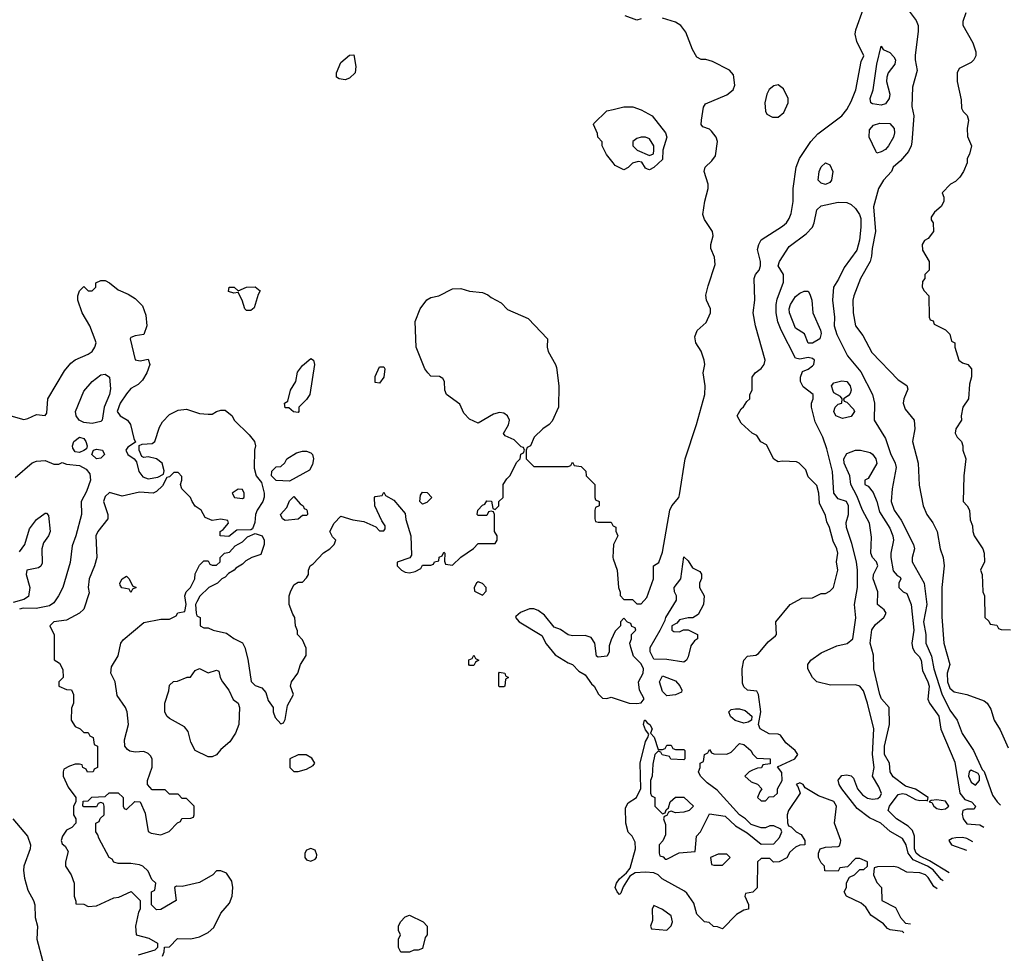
# Model space of a CAD drawing. Header units: inches. Extents: x 1793402 to 1900366, y 320852 to 470679.
# Tile 110 of 256: x 1887231 to 1891825, y 360463 to 364818. Entities that reach past the tile are written whole.
import ezdxf

# ---------------------------------------------------------------- set-up
doc = ezdxf.new("R2010")
doc.units = ezdxf.units.IN
doc.header["$MEASUREMENT"] = 0
doc.layers.add('B8386', color=7, linetype='Continuous')
doc.layers.add('B8396', color=7, linetype='Continuous')

msp = doc.modelspace()

# ---------------------------------------------------------------- linework, layer by layer
at = {"layer": 'B8386', "color": 4}
for points, elevation in [([(1888750, 364537.2), (1888722, 364542), (1888709, 364550), (1888709.3, 364570), (1888730, 364618), (1888770, 364652), (1888790, 364654), (1888798.8, 364598.8), (1888796, 364570), (1888770, 364545.2)], 196), ([(1888290, 363462), (1888282, 363470), (1888269.1, 363509.1), (1888250, 363546), (1888230, 363542), (1888206, 363550), (1888208, 363570), (1888231.1, 363571.1), (1888250, 363554), (1888288.9, 363571.1), (1888330, 363572), (1888352.7, 363552.7), (1888343.6, 363536.4), (1888325.4, 363474.6), (1888310, 363462)], 196), ([(1888530, 362986), (1888508.7, 362988.7), (1888487.3, 363007.3), (1888470, 363008), (1888466, 363030), (1888482, 363038), (1888495.3, 363090), (1888519, 363130), (1888526.8, 363173.2), (1888550, 363204.7), (1888590, 363238), (1888602, 363230), (1888606, 363210), (1888584.7, 363070), (1888570, 363046), (1888534, 363010), (1888534, 362990)], 196), ([(1888910, 363122), (1888890, 363126), (1888890, 363154), (1888910, 363198), (1888930, 363198), (1888934, 363190), (1888930.6, 363150)], 196), ([(1887570, 362935.1), (1887530, 362939.7), (1887509.5, 362950), (1887495.1, 362970), (1887492.3, 362990), (1887530, 363086), (1887570, 363130.8), (1887610, 363161), (1887630, 363164.7), (1887650.6, 363150.6), (1887655.5, 363095.5), (1887650.4, 363070), (1887624.9, 363010), (1887616.3, 362950), (1887610, 362943.7)], 192), ([(1887510, 362799), (1887490, 362802), (1887479, 362819), (1887477.2, 362830), (1887483.7, 362850), (1887510, 362870.3), (1887530, 362864), (1887540.5, 362850), (1887546, 362830), (1887543.6, 362816.4), (1887530, 362808)], 192), ([(1887590, 362769.2), (1887568, 362790), (1887575.3, 362810), (1887590, 362815.5), (1887617.3, 362810), (1887626.8, 362790), (1887610, 362773.2)], 192), ([(1888490, 362666), (1888428.4, 362668.4), (1888406, 362690), (1888407.3, 362712.7), (1888428.4, 362731.6), (1888450, 362734), (1888468.4, 362751.6), (1888478, 362770), (1888522, 362798), (1888550, 362804.7), (1888570, 362804.7), (1888590, 362798), (1888598, 362790), (1888602, 362770), (1888596.9, 362743.1), (1888583.6, 362716.4)], 196), ([(1888250, 362628), (1888222, 362610), (1888234, 362590), (1888270, 362584.7), (1888278, 362590), (1888278, 362610), (1888270, 362626)], 196), ([(1888470, 362482), (1888458, 362490), (1888448.7, 362510), (1888478, 362542), (1888490, 362574), (1888510, 362594), (1888539.6, 362559.6), (1888554, 362550), (1888558, 362538), (1888570, 362534), (1888572.7, 362527.3), (1888574, 362510), (1888570, 362506), (1888550, 362506), (1888530, 362488.7)], 196), ([(1889110, 362558), (1889098, 362570), (1889100.4, 362599.6), (1889110, 362614), (1889132.7, 362612.7), (1889154, 362590), (1889130, 362566)], 196), ([(1887750, 362146), (1887742, 362162), (1887708.4, 362168.4), (1887700.4, 362180.4), (1887698, 362190), (1887708.7, 362210), (1887730, 362222), (1887742, 362210), (1887758, 362178), (1887774, 362170), (1887758, 362162)], 196), ([(1889370, 362195.3), (1889362, 362190), (1889352, 362170), (1889352.7, 362152.7), (1889390, 362134), (1889407.3, 362152.7), (1889408, 362170), (1889390, 362188)], 196), ([(1889330, 361806), (1889326, 361810), (1889327.3, 361832.7), (1889342, 361838), (1889350, 361854), (1889358, 361838), (1889374, 361830), (1889358, 361822), (1889350, 361806)], 192), ([(1888110, 361771.3), (1888150, 361784.7), (1888159.8, 361779.8), (1888166.8, 361750), (1888178, 361730), (1888206.4, 361690), (1888227.7, 361647.7), (1888251, 361630), (1888256, 361610), (1888254, 361530), (1888238.8, 361490), (1888211.3, 361450), (1888170, 361414), (1888150, 361389.2), (1888130, 361379.3), (1888110, 361379.3), (1888050, 361409), (1888030, 361448), (1888017.2, 361497.2), (1888000.4, 361520.4), (1887930, 361558), (1887918, 361570), (1887909, 361589), (1887909, 361630), (1887927.3, 361687.3), (1887930, 361714), (1887948.4, 361731.6), (1887967.3, 361732.7), (1888012, 361752), (1888028, 361752), (1888050, 361782), (1888070, 361792)], 192), ([(1889470, 361706), (1889466, 361710), (1889466, 361770), (1889470, 361774), (1889494, 361770), (1889498, 361758), (1889512, 361750), (1889498, 361742), (1889494, 361710), (1889490, 361706)], 192), ([(1888530, 361388.7), (1888492, 361370), (1888492, 361330), (1888510, 361312), (1888530, 361312), (1888570, 361322), (1888600.4, 361339.6), (1888608, 361350), (1888593.6, 361373.6), (1888568.4, 361388.4)], 196), ([(1888590, 360952), (1888570, 360944), (1888562, 360930), (1888562, 360910), (1888570, 360898.8), (1888590, 360893.4), (1888610, 360902.8), (1888616, 360910), (1888617, 360923), (1888610, 360944)], 196), ([(1889010, 360468), (1888998, 360490), (1888998, 360530), (1889008, 360550), (1888998, 360570), (1888998, 360590), (1889008, 360610), (1889030, 360634), (1889050, 360642), (1889114, 360610), (1889132, 360590), (1889132, 360550), (1889123.6, 360536.4), (1889110, 360486), (1889090, 360478), (1889070, 360478), (1889050, 360468.7)], 192)]:
    msp.add_lwpolyline(points, close=True, dxfattribs=dict(at, elevation=elevation))
for points, elevation in [([(1890000, 364150.5), (1889969.1, 364189.1), (1889948.7, 364230), (1889948, 364248), (1889928, 364270), (1889927.3, 364287.3), (1889908.4, 364328.4), (1889910, 364334), (1889970, 364392), (1890000, 364399.5)], 196), ([(1887190, 362970.3), (1887250, 362953.7), (1887270, 362957.1), (1887310, 362976), (1887350, 362972), (1887358, 362982), (1887362, 363050), (1887440.1, 363179.9), (1887470, 363216), (1887490, 363231), (1887550, 363258), (1887569, 363271), (1887582, 363290), (1887588.7, 363310), (1887584, 363324), (1887559, 363390), (1887522, 363450), (1887502, 363510), (1887502, 363530), (1887510, 363554), (1887530, 363574), (1887550, 363554), (1887570, 363554), (1887586, 363570), (1887586, 363590), (1887610, 363602), (1887630, 363602), (1887650.9, 363590.9), (1887690, 363558), (1887738, 363538), (1887770, 363518), (1887803.5, 363483.5), (1887819.1, 363439.1), (1887824, 363390), (1887810.9, 363349.1), (1887770, 363344), (1887750, 363335.3), (1887747.3, 363330), (1887770, 363232), (1887794, 363226), (1887830, 363234), (1887838, 363210), (1887824.7, 363170), (1887803.5, 363136.5), (1887783.5, 363116.5), (1887750, 363097.2), (1887730, 363073.2), (1887700.4, 363030), (1887686.4, 362990), (1887700.7, 362970), (1887734.8, 362950), (1887748, 362930), (1887764, 362864), (1887772, 362848), (1887735.3, 362824.7), (1887726, 362810), (1887736, 362790), (1887764.7, 362770), (1887776, 362756), (1887786.8, 362710), (1887805.2, 362685.2), (1887830, 362676), (1887876.4, 362683.6), (1887902, 362698), (1887906, 362714), (1887895.3, 362750), (1887870, 362769), (1887830, 362779), (1887810, 362775.3), (1887801.2, 362781.2), (1887788.7, 362810), (1887788, 362832), (1887802, 362838), (1887850, 362841), (1887862, 362850), (1887883.3, 362916.7), (1887897.5, 362942.5), (1887930, 362976), (1887970, 362997.3), (1888010, 363000.7), (1888070, 362981), (1888110, 362978), (1888130, 362978), (1888149.3, 362990.7), (1888170, 362996), (1888190, 362996), (1888222, 362970), (1888232, 362950), (1888302, 362882), (1888326, 362850), (1888331.3, 362830), (1888326.8, 362810), (1888325.4, 362725.4), (1888334, 362690), (1888359.6, 362659.6), (1888371.3, 362610), (1888371.1, 362591.1), (1888366, 362570), (1888338.8, 362530), (1888330.7, 362510), (1888327.7, 362472.3), (1888316.9, 362443.1), (1888310, 362438), (1888243.6, 362436.4), (1888207.3, 362407.3), (1888166, 362410), (1888166, 362430), (1888180.4, 362439.6), (1888206, 362470), (1888202, 362482), (1888170, 362488), (1888130, 362482), (1888096.4, 362496.4), (1888078, 362530), (1888049.2, 362549.2), (1888035.3, 362570), (1888028.7, 362590), (1887988, 362630), (1887982, 362650), (1887988, 362670), (1887987.3, 362687.3), (1887970, 362706), (1887950, 362706), (1887930, 362686), (1887918, 362682), (1887896.9, 362643.1), (1887870, 362618), (1887854, 362610), (1887790, 362614), (1887710, 362596), (1887650, 362612.7), (1887630, 362594), (1887623, 362570), (1887642.8, 362510), (1887642.8, 362490), (1887596, 362430), (1887587.3, 362410), (1887590.9, 362309.1), (1887581, 362270), (1887556, 362210), (1887551.3, 362170), (1887555.3, 362144.7), (1887530, 362068), (1887510.9, 362049.1), (1887450, 362017.2), (1887390, 362008.7), (1887371.3, 361990), (1887391.6, 361948.4), (1887392.7, 361832.7), (1887416.9, 361816.9), (1887432.7, 361787.3), (1887434, 361750), (1887414, 361730), (1887414, 361710), (1887450, 361694), (1887472.7, 361692.7), (1887482, 361670), (1887482, 361630), (1887472.7, 361607.3), (1887472, 361550), (1887490, 361522), (1887514, 361510), (1887530, 361494), (1887550, 361494), (1887558, 361478), (1887574, 361470), (1887578, 361438), (1887594, 361430), (1887594, 361330), (1887578, 361322), (1887574, 361310), (1887548.4, 361308.4), (1887542, 361322), (1887526, 361330), (1887522, 361342), (1887510, 361346), (1887490, 361346), (1887463.6, 361336.4), (1887438, 361322), (1887434, 361310), (1887434, 361290), (1887458, 361238), (1887494, 361190), (1887494, 361170), (1887482, 361150), (1887482, 361110), (1887494, 361090), (1887494, 361070), (1887474, 361050), (1887450, 361038), (1887431.3, 361010), (1887424.7, 360990), (1887430, 360974), (1887443.6, 360963.6), (1887458, 360938), (1887444.7, 360890), (1887444.7, 360870), (1887471.3, 360830), (1887484.7, 360790), (1887484.7, 360730), (1887494, 360706), (1887494, 360694), (1887530, 360692), (1887550, 360682), (1887590, 360684.7), (1887670, 360722), (1887694.6, 360725.4), (1887751.6, 360751.6), (1887794, 360710), (1887794, 360670), (1887785.4, 360654.6), (1887772, 360590), (1887774, 360550), (1887834.4, 360534.4), (1887874, 360510), (1887874, 360490), (1887862, 360478), (1887784.7, 360455.3)], 196), ([(1887898, 360450), (1887906, 360470), (1887907.3, 360492.7), (1887930, 360494), (1887968, 360532), (1888030, 360530.8), (1888070, 360540.7), (1888110, 360560.5), (1888136.6, 360583.4), (1888169.6, 360650.4), (1888210, 360698), (1888222, 360730), (1888226, 360770), (1888220.2, 360800.2), (1888196.5, 360836.5), (1888170, 360848.7), (1888150, 360848), (1888132, 360830), (1888070, 360794), (1887990, 360775.3), (1887963.6, 360776.4), (1887954, 360770), (1887962, 360710), (1887890, 360668), (1887870, 360666), (1887846, 360690), (1887846, 360750), (1887862, 360758), (1887866, 360790), (1887847.3, 360807.3), (1887830, 360846), (1887806, 360870), (1887790, 360875.3), (1887750, 360882), (1887690, 360882), (1887670, 360888.7), (1887662, 360902), (1887648.7, 360910), (1887600.4, 361000.4), (1887596.4, 361016.4), (1887586, 361030), (1887586, 361070), (1887602, 361078), (1887607.3, 361092.7), (1887626, 361110), (1887626, 361150), (1887622, 361162), (1887610, 361166), (1887598, 361162), (1887590, 361146), (1887530, 361146), (1887526, 361150), (1887527.3, 361172.7), (1887550, 361174), (1887568.4, 361191.6), (1887630, 361194), (1887648.4, 361211.6), (1887690, 361212), (1887714, 361190), (1887714, 361150), (1887718, 361138), (1887730, 361134), (1887768.4, 361171.6), (1887794, 361170), (1887817.3, 361117.3), (1887831.1, 361031.1), (1887844, 361024), (1887890, 361016), (1887928.4, 361031.6), (1887967.3, 361072.7), (1887982, 361078), (1887987.3, 361092.7), (1888030, 361094), (1888042, 361098), (1888046, 361110), (1888046, 361150), (1888010, 361186), (1887990, 361186), (1887970, 361206), (1887930, 361206), (1887910, 361226), (1887850, 361226), (1887828, 361250), (1887828, 361270), (1887848.9, 361331.1), (1887848.9, 361368.9), (1887843.1, 361383.1), (1887830, 361395.3), (1887810, 361404), (1887770, 361401.2), (1887745.6, 361405.6), (1887733.6, 361413.6), (1887722, 361430), (1887720.2, 361459.8), (1887739, 361530), (1887732.7, 361590), (1887725.2, 361610), (1887685.6, 361665.6), (1887676, 361730), (1887657.2, 361770), (1887660.2, 361799.8), (1887690, 361851.3), (1887702.7, 361910), (1887714, 361926), (1887810, 362006), (1887890, 362022), (1887930, 362022), (1887962, 362038), (1887968.7, 362051.3), (1888002, 362058), (1888008, 362090), (1888002, 362130), (1888008.7, 362150), (1888028, 362170), (1888048, 362210), (1888050, 362234), (1888070, 362274), (1888090, 362294), (1888110, 362294), (1888118, 362278), (1888130, 362274), (1888150, 362274), (1888166, 362290), (1888166, 362310), (1888186, 362330), (1888210, 362334), (1888236.4, 362363.6), (1888270, 362382), (1888294.6, 362405.4), (1888330, 362422), (1888362, 362410), (1888372, 362390), (1888372, 362370), (1888356.9, 362323.1), (1888314, 362310), (1888286.4, 362293.6), (1888270, 362278), (1888239.6, 362260.4), (1888232, 362250), (1888205.4, 362234.6), (1888190, 362218), (1888174, 362210), (1888154, 362190), (1888114, 362170), (1888071.6, 362128.4), (1888058, 362102), (1888052, 362090), (1888054, 362050), (1888058, 362038), (1888074, 362030), (1888074, 361990), (1888090, 361982), (1888110, 361982), (1888134, 361970), (1888196, 361956), (1888230, 361932), (1888271.1, 361911.1), (1888282, 361890), (1888295.3, 361835.3), (1888311.1, 361731.1), (1888330, 361712), (1888361, 361701), (1888379.8, 361679.8), (1888390, 361642), (1888414, 361610), (1888414, 361590), (1888423.6, 361563.6), (1888450, 361534), (1888462, 361538), (1888470, 361554), (1888480.4, 361619.6), (1888508, 361670), (1888495.3, 361710), (1888499, 361730), (1888529, 361770), (1888542, 361810), (1888567.3, 361852.7), (1888567.3, 361887.3), (1888550, 361926), (1888528, 361950), (1888527.3, 361967.3), (1888518, 361990), (1888515.3, 362030), (1888505.2, 362045.2), (1888489.2, 362090), (1888489.2, 362130), (1888494, 362150), (1888510, 362182), (1888530, 362194), (1888550, 362194), (1888570, 362214), (1888578, 362230), (1888578, 362250), (1888586, 362270), (1888600.4, 362279.6), (1888648.9, 362331.1), (1888678, 362350), (1888698, 362370), (1888706, 362390), (1888690, 362406), (1888678, 362430), (1888698, 362470), (1888730, 362502), (1888785.4, 362485.4), (1888836.9, 362476.9), (1888892.7, 362452.7), (1888910, 362434), (1888930, 362434), (1888936.4, 362443.6), (1888936.4, 362456.4), (1888920.4, 362480.4), (1888888, 362550), (1888886, 362590), (1888890, 362594), (1888922, 362598), (1888930, 362614), (1888938, 362598), (1888976.9, 362576.9), (1889030, 362514), (1889032.7, 362487.3), (1889056, 362410), (1889059.6, 362320.4), (1889051.6, 362308.4), (1888992.7, 362287.3), (1888992, 362270), (1889012, 362250), (1889030, 362241), (1889050, 362238), (1889076.4, 362243.6), (1889102, 362258), (1889110, 362274), (1889150, 362274), (1889162, 362278), (1889166, 362290), (1889186, 362294), (1889188.4, 362311.6), (1889202, 362318), (1889210, 362334), (1889214, 362330), (1889212.7, 362292.7), (1889218, 362278), (1889250, 362274), (1889288.9, 362311.1), (1889348.4, 362351.6), (1889370, 362374), (1889450, 362374), (1889458, 362390), (1889458, 362410), (1889446, 362430), (1889446, 362510), (1889442, 362522), (1889430, 362526), (1889418, 362522), (1889410, 362506), (1889370, 362506), (1889366, 362510), (1889368, 362530), (1889390, 362554), (1889402, 362558), (1889410, 362574), (1889432.7, 362572.7), (1889438, 362538), (1889450, 362534), (1889466, 362550), (1889466, 362570), (1889486, 362590), (1889486, 362650), (1889503.1, 362676.9), (1889518, 362690), (1889550, 362754), (1889566, 362770), (1889568.4, 362791.6), (1889582, 362798), (1889586, 362810), (1889582, 362822), (1889570, 362826), (1889538, 362858), (1889496.4, 362876.4), (1889488.4, 362888.4), (1889511.9, 362928.1), (1889515.6, 362950), (1889507, 362970), (1889490, 362982.4), (1889470, 362986), (1889442, 362978), (1889370, 362935.3), (1889330, 362955.3), (1889303.2, 362983.2), (1889284, 363024), (1889222, 363070), (1889215.3, 363090), (1889213.2, 363130), (1889204.7, 363144.7), (1889190, 363154), (1889150, 363155.3), (1889135.3, 363170), (1889122, 363190), (1889081.2, 363290), (1889076, 363410), (1889099, 363470), (1889130, 363511.3), (1889150, 363522), (1889186, 363530), (1889250, 363562), (1889290, 363564.7), (1889330, 363551.3), (1889390, 363544.7), (1889415.3, 363535.3), (1889430, 363522), (1889476.9, 363496.9), (1889506.4, 363466.4), (1889603.6, 363423.6), (1889694, 363330), (1889691.3, 363290), (1889696, 363270), (1889731.3, 363210), (1889735.3, 363195.3), (1889746, 363110), (1889744.7, 363010), (1889715.3, 362944.7), (1889702, 362930), (1889672, 362910), (1889632, 362870), (1889614, 362830), (1889598, 362822), (1889594, 362810), (1889594, 362770), (1889630, 362734), (1889790, 362734), (1889802, 362738), (1889810, 362754), (1889818, 362738), (1889850, 362734), (1889872.7, 362712.7), (1889874, 362690), (1889914, 362650), (1889914, 362590), (1889918, 362578), (1889934, 362570), (1889934, 362550), (1889918, 362542), (1889914, 362530), (1889914, 362490), (1889918, 362478), (1889930, 362474), (1889990, 362474), (1889998, 362458), (1890000, 362457.1)], 196), ([(1887210, 362682), (1887289.1, 362750.9), (1887310, 362758), (1887350, 362762), (1887390, 362744.7), (1887414.6, 362745.4), (1887430, 362752), (1887450, 362744.7), (1887510, 362738.8), (1887541.4, 362721.4), (1887559.1, 362699.1), (1887562, 362670), (1887542.9, 362617.1), (1887518, 362570), (1887519.3, 362510), (1887493, 362410), (1887475.9, 362364.1), (1887466.4, 362286.4), (1887433, 362170), (1887413, 362130), (1887390, 362098), (1887370, 362084.2), (1887308.9, 362071.1), (1887247.6, 362072.4), (1887230, 362068)], 192), ([(1887230, 362335.8), (1887255.4, 362370), (1887277.4, 362442.6), (1887310, 362486.8), (1887350, 362516), (1887356, 362516), (1887366, 362506), (1887373.1, 362430), (1887365.3, 362410), (1887342.8, 362377.2), (1887334, 362350), (1887336.5, 362283.5), (1887330.2, 362269.8), (1887318.6, 362261.4), (1887264, 362250), (1887262, 362230), (1887279.2, 362170), (1887272.3, 362127.7), (1887250, 362113.7), (1887201, 362099)], 188), ([(1890000, 362340), (1889998, 362310), (1890000, 362304)], 196), ([(1890000, 361946), (1889990, 361926), (1889982, 361898), (1889981, 361870), (1889971.3, 361850), (1889930, 361844), (1889922, 361850), (1889914, 361910), (1889896.6, 361936.6), (1889870, 361946), (1889810, 361944), (1889789.5, 361949.5), (1889753.6, 361973.6), (1889724, 361984), (1889680.2, 362040.2), (1889650, 362062.7), (1889630, 362069.4), (1889610, 362069.3), (1889567.1, 362052.9), (1889545.4, 362034.6), (1889544.7, 362030), (1889561, 362010), (1889666.4, 361946.4), (1889687.5, 361907.5), (1889730, 361856), (1889790, 361818), (1889810.9, 361810.9), (1889839.6, 361779.6), (1889870, 361762), (1889899.6, 361719.6), (1889912, 361710), (1889931.6, 361671.6), (1889950, 361654), (1889970, 361652), (1889990, 361658), (1890000, 361654.7)], 196), ([(1887198.8, 361090), (1887267.3, 361010), (1887282, 360970), (1887280.5, 360950), (1887250.4, 360870), (1887248.4, 360850), (1887253.2, 360813.2), (1887270, 360758), (1887296.3, 360710), (1887302, 360690), (1887303, 360630), (1887314.9, 360590), (1887310.6, 360530), (1887338, 360430), (1887348.2, 360410), (1887391.3, 360371.3), (1887406.3, 360346.3), (1887405.3, 360290), (1887422.2, 360130), (1887420.2, 360110), (1887410.9, 360089.1), (1887365.7, 360030), (1887358.7, 360010), (1887359.6, 360000)], 192)]:
    msp.add_lwpolyline(points, dxfattribs=dict(at, elevation=elevation))
at = {"layer": 'B8396', "color": 4}
for points, elevation in [([(1891356, 360559.2), (1891350, 360564.5), (1891292.5, 360572.5), (1891279.3, 360579.3), (1891260.9, 360600.9), (1891201.2, 360641.2), (1891178, 360678), (1891156.9, 360696.9), (1891088, 360730), (1891078, 360750), (1891088, 360770), (1891088, 360792), (1891102, 360818), (1891126, 360830), (1891150, 360854), (1891170, 360854), (1891186, 360870), (1891186, 360890), (1891150, 360906), (1891130, 360906), (1891092.7, 360867.3), (1891058, 360862), (1891050, 360846), (1890987.3, 360847.3), (1890986, 360870), (1890970, 360886), (1890958, 360910), (1890958, 360930), (1890966, 360950), (1890990, 360958), (1891050, 360962), (1891055.3, 360964.7), (1891060.4, 360979.6), (1891062, 360990), (1891033.2, 361070), (1891042, 361150), (1891030, 361172), (1890958.4, 361198.4), (1890895.3, 361235.3), (1890886, 361250), (1890870, 361258), (1890854, 361250), (1890862, 361242), (1890872, 361210), (1890818, 361130), (1890812, 361110), (1890812.7, 361072.7), (1890818, 361058), (1890830, 361054), (1890854, 361030), (1890876.9, 361016.9), (1890894, 360990), (1890894, 360970), (1890870, 360968), (1890850, 360958), (1890824.7, 360935.3), (1890810, 360908.7), (1890774, 360890), (1890748.4, 360888.4), (1890730, 360906), (1890690, 360906), (1890674, 360890), (1890671.6, 360768.4), (1890651.6, 360748.4), (1890618, 360742), (1890614, 360730), (1890631.6, 360691.6), (1890632, 360670), (1890610, 360664), (1890575.5, 360644.5), (1890510, 360578), (1890487.3, 360587.3), (1890468.4, 360588.4), (1890447.3, 360607.3), (1890426, 360610), (1890390, 360646), (1890376.5, 360696.5), (1890343.2, 360743.2), (1890332.9, 360752.9), (1890228.7, 360810), (1890210, 360828.7), (1890190, 360838), (1890150, 360841.2), (1890102, 360838), (1890076.9, 360823.1), (1890046, 360774), (1890036, 360744), (1890030, 360738), (1890018, 360750), (1890009.2, 360770), (1890015.3, 360790), (1890030, 360811.3), (1890062, 360838), (1890079, 360861), (1890104, 360950), (1890102, 360982), (1890089, 361009), (1890070, 361028), (1890059, 361070), (1890058, 361142), (1890070, 361164.7), (1890108, 361190), (1890128.4, 361231.6), (1890126, 361350), (1890150, 361452), (1890162, 361470), (1890166, 361486), (1890150, 361506), (1890142, 361530), (1890146, 361550), (1890149.3, 361550.7), (1890158, 361538), (1890170.7, 361530.7), (1890182, 361510), (1890174, 361490), (1890191.6, 361471.6), (1890210, 361414), (1890230, 361414), (1890242, 361418), (1890250, 361434), (1890270, 361434), (1890278, 361418), (1890290, 361414), (1890330, 361414), (1890334, 361410), (1890334, 361370), (1890330, 361366), (1890268.4, 361368.4), (1890262, 361382), (1890228.4, 361388.4), (1890222, 361402), (1890210, 361406), (1890194, 361390), (1890185.4, 361345.4), (1890182, 361290), (1890174, 361270), (1890174, 361210), (1890178, 361198), (1890194, 361190), (1890194, 361150), (1890230, 361114), (1890242, 361118), (1890247.3, 361132.7), (1890258, 361142), (1890266, 361170), (1890290, 361192), (1890330, 361191.3), (1890374, 361150), (1890354, 361130), (1890330, 361122), (1890290, 361118), (1890270, 361126), (1890258, 361122), (1890250, 361106), (1890238, 361102), (1890234, 361090), (1890243.6, 361063.6), (1890243.6, 361016.4), (1890231.6, 360988.4), (1890214, 360970), (1890214, 360930), (1890218, 360918), (1890232.7, 360912.7), (1890242, 360902), (1890250, 360902), (1890308.4, 360931.6), (1890382, 360938), (1890388, 361010), (1890408, 361030), (1890450, 361114), (1890522.8, 361102.8), (1890570, 361058), (1890625.4, 361025.4), (1890690, 360972), (1890750, 360974), (1890776.4, 361003.6), (1890786, 361030), (1890782, 361042), (1890750, 361058), (1890730, 361058), (1890711.3, 361048.7), (1890690, 361048.7), (1890644, 361064), (1890618, 361090), (1890589, 361109), (1890484.7, 361224.7), (1890438, 361258), (1890408, 361290), (1890398, 361310), (1890406, 361330), (1890406, 361350), (1890422, 361358), (1890426, 361390), (1890442, 361398), (1890450, 361414), (1890458, 361398), (1890470, 361394), (1890530, 361392), (1890550, 361402), (1890590, 361442), (1890610, 361438), (1890642, 361410), (1890651.6, 361391.6), (1890670, 361374), (1890732, 361370), (1890732.7, 361347.3), (1890698, 361342), (1890691.6, 361328.4), (1890672.7, 361327.3), (1890650, 361318), (1890634, 361310), (1890614, 361290), (1890643.6, 361263.6), (1890672.7, 361252.7), (1890694, 361230), (1890683.6, 361216.4), (1890674, 361190), (1890690, 361174), (1890710, 361174), (1890727.3, 361192.7), (1890750, 361194), (1890766, 361210), (1890766, 361230), (1890788, 361270), (1890787.3, 361307.3), (1890767.3, 361332.7), (1890848, 361370), (1890862, 361390), (1890849.2, 361410), (1890805.1, 361445.1), (1890780.2, 361480.2), (1890770, 361485.2), (1890727.6, 361487.6), (1890686, 361510), (1890677.2, 361530), (1890688, 361590), (1890678, 361670), (1890670, 361686), (1890626, 361690), (1890610, 361706), (1890603.1, 361723.1), (1890602, 361790), (1890608.9, 361831.1), (1890626, 361850), (1890665.6, 361854.4), (1890678, 361862), (1890723.3, 361916.7), (1890756.5, 361943.5), (1890762, 361950), (1890758, 362010), (1890826, 362090), (1890880.4, 362119.6), (1890930, 362122), (1890970, 362142), (1890990, 362142), (1891010, 362152), (1891028, 362170), (1891048.7, 362250), (1891042, 362290), (1891048.7, 362330), (1891044, 362350), (1891026, 362386), (1891009.1, 362449.1), (1890996, 362476), (1890990, 362506), (1890963.1, 362563.1), (1890959, 362610), (1890950, 362646), (1890910, 362686), (1890898, 362718), (1890868, 362750), (1890855.5, 362755.5), (1890790, 362759), (1890770, 362755.3), (1890750, 362768.7), (1890714.6, 362834.6), (1890688.9, 362848.9), (1890670, 362878), (1890649.1, 362889.1), (1890596.4, 362936.4), (1890578, 362970), (1890596.4, 363003.6), (1890608.4, 363011.6), (1890623.1, 363036.9), (1890638, 363050), (1890638, 363070), (1890648, 363090), (1890648, 363150), (1890662, 363170), (1890690, 363191.3), (1890704, 363210), (1890709.2, 363230), (1890663.7, 363390), (1890653.2, 363450), (1890661.2, 363510), (1890657.2, 363610), (1890664, 363630), (1890680.9, 363650), (1890687.3, 363670), (1890687.3, 363690), (1890674, 363746), (1890679, 363770), (1890690, 363791.3), (1890790, 363854.8), (1890809, 363870), (1890821.2, 363890), (1890830, 363914), (1890839.3, 363970), (1890839.3, 364030), (1890853.2, 364130), (1890869.2, 364170), (1890922.7, 364250), (1890954.2, 364285.8), (1891066, 364370), (1891090, 364398.8), (1891110, 364436), (1891131.5, 364490), (1891157, 364623), (1891168.7, 364650), (1891136.6, 364716.6), (1891129.2, 364750), (1891132.3, 364770), (1891167.3, 364870)], 192), ([(1891371, 364870), (1891413.7, 364813.7), (1891422.8, 364790), (1891423.5, 364763.5), (1891408, 364652), (1891408.2, 364630), (1891418.5, 364581.5), (1891396.8, 364503.2), (1891393.7, 364413.7), (1891402, 364370), (1891393.2, 364246.8), (1891390.5, 364229.5), (1891377.5, 364202.5), (1891341.1, 364158.9), (1891306, 364130), (1891298.8, 364110), (1891260.7, 364070), (1891237.3, 364030), (1891214.4, 363945.6), (1891224.4, 363830), (1891208.2, 363750), (1891205.8, 363714.2), (1891199.1, 363690), (1891153.4, 363610), (1891123, 363530), (1891118, 363510), (1891119.1, 363450), (1891130.7, 363390), (1891164.4, 363344.4), (1891206.2, 363266.2), (1891330, 363138), (1891370, 363112), (1891375.3, 363095.3), (1891355.5, 363050), (1891353, 363030), (1891361.6, 363001.6), (1891404.7, 362950), (1891406.8, 362910), (1891396, 362850), (1891423, 362750), (1891427.5, 362647.5), (1891446.8, 362550), (1891462.8, 362510), (1891490.4, 362470.4), (1891510.7, 362430), (1891524.9, 362350), (1891539.3, 362310), (1891543.8, 362270), (1891533.4, 362170), (1891533.2, 362033.2), (1891542, 361910), (1891570.7, 361810), (1891558, 361770), (1891559.6, 361730), (1891570, 361700.5), (1891590, 361683.1), (1891650.5, 361670.5), (1891730, 361641), (1891744.7, 361630), (1891762, 361602), (1891778, 361550), (1891805.4, 361505.4), (1891842, 361422)], 192), ([(1891644.7, 364850), (1891631.3, 364810), (1891631.6, 364791.6), (1891678, 364710), (1891691.6, 364668.4), (1891692, 364650), (1891682, 364630), (1891670, 364618), (1891614, 364590), (1891604.7, 364570), (1891604.7, 364530), (1891623.6, 364443.6), (1891625.4, 364405.4), (1891632, 364390), (1891650.9, 364370.9), (1891658, 364350), (1891652, 364310), (1891652.7, 364272.7), (1891671.3, 364230), (1891662, 364190), (1891652, 364170), (1891652, 364150), (1891634, 364110), (1891616.9, 364083.1), (1891596.9, 364063.1), (1891574, 364050), (1891534, 364010), (1891542, 363990), (1891542, 363970), (1891530, 363946), (1891499.6, 363920.4), (1891483.6, 363896.4), (1891483.6, 363883.6), (1891492, 363870), (1891494, 363830), (1891470, 363798), (1891451.6, 363788.4), (1891442, 363770), (1891443.6, 363743.6), (1891474, 363690), (1891474, 363650), (1891454, 363630), (1891454, 363610), (1891443.6, 363596.4), (1891442, 363570), (1891450, 363554), (1891472, 363530), (1891474, 363430), (1891478, 363418), (1891492.7, 363412.7), (1891498, 363398), (1891550, 363372), (1891571.1, 363351.1), (1891578, 363318), (1891594, 363310), (1891594, 363290), (1891612, 363230), (1891630, 363218), (1891654, 363210), (1891672, 363190), (1891671.6, 363151.6), (1891662, 363118), (1891658, 363050), (1891631, 363010), (1891622.8, 362970), (1891624.7, 362950), (1891598.8, 362910), (1891596, 362890), (1891604.7, 362870), (1891624.7, 362850), (1891631, 362831), (1891631.3, 362810), (1891644.7, 362770), (1891636, 362690), (1891632, 362570), (1891652, 362550), (1891662, 362530), (1891665.4, 362485.4), (1891676.9, 362456.9), (1891678, 362430), (1891684.7, 362410), (1891724.7, 362350), (1891731.3, 362330), (1891732, 362290), (1891714, 362250), (1891722, 362230), (1891724.7, 362150), (1891732, 362130), (1891734, 362030), (1891752.7, 362012.7), (1891758, 361998), (1891790, 361994), (1891798, 361978), (1891810, 361974), (1891852.7, 361972.7)], 196), ([(1890000, 362304), (1890018, 362250), (1890024.7, 362170), (1890032.7, 362147.3), (1890032.7, 362132.7), (1890050, 362114), (1890090, 362114), (1890110, 362094), (1890130, 362094), (1890156.4, 362123.6), (1890188, 362210), (1890188, 362270), (1890213.6, 362286.4), (1890230, 362334), (1890264, 362530), (1890273.2, 362550), (1890306, 362590), (1890310, 362602), (1890336, 362770), (1890389.4, 362930), (1890427.3, 363070), (1890429.5, 363110), (1890419.6, 363170), (1890427.6, 363210), (1890424.7, 363230), (1890411.1, 363271.1), (1890386, 363310), (1890381.5, 363338.5), (1890392, 363368), (1890433.8, 363406.2), (1890453.2, 363450), (1890454, 363470), (1890436, 363510), (1890432.5, 363532.5), (1890442.7, 363577.3), (1890476.5, 363676.5), (1890472.7, 363710), (1890456, 363750), (1890456, 363770), (1890466, 363810), (1890463.7, 363830), (1890426, 363886), (1890418.7, 363910), (1890427.9, 363972.1), (1890443.7, 364030), (1890442.7, 364050), (1890425.1, 364110), (1890429.7, 364130.3), (1890460.5, 364159.5), (1890476.9, 364183.1), (1890487, 364250), (1890480.9, 364270), (1890458.6, 364298.6), (1890450, 364306.6), (1890418.6, 364318.6), (1890410, 364328.7), (1890412, 364350), (1890420.9, 364410), (1890430, 364426), (1890530, 364467.7), (1890559.3, 364490), (1890567.3, 364512.7), (1890561.2, 364561.2), (1890542, 364582), (1890463.3, 364623.3), (1890431.7, 364631.7), (1890410, 364631.6), (1890390, 364643.6), (1890370, 364679.3), (1890339.4, 364759.4), (1890315.1, 364790), (1890290, 364807), (1890230, 364825.2)], 196), ([(1890130, 364821.3), (1890110, 364816.3), (1890056.2, 364836.2)], 196), ([(1890000, 364399.5), (1890050, 364412), (1890091.1, 364411.1), (1890130, 364398), (1890182, 364370), (1890244.7, 364290), (1890251, 364270), (1890231, 364210), (1890230, 364166), (1890190, 364128.7), (1890170, 364118), (1890160.4, 364120.4), (1890150, 364126), (1890133.2, 364153.2), (1890116, 364156), (1890090, 364149), (1890070, 364128), (1890050, 364118), (1890010, 364138), (1890000, 364150.5)], 196), ([(1891539.9, 360801.8), (1891530, 360808.3), (1891493.4, 360853.4), (1891466.6, 360870), (1891399.7, 360899.7), (1891376.2, 360930), (1891366.3, 360970), (1891350, 360998.4), (1891292.2, 361032.2), (1891249, 361070), (1891195.1, 361095.1), (1891138.7, 361138.7), (1891066, 361230), (1891054, 361250), (1891049.5, 361270.5), (1891067.3, 361292.7), (1891090, 361296), (1891110, 361291), (1891121, 361281), (1891139.1, 361230), (1891162.7, 361202.7), (1891187.1, 361187.1), (1891210, 361181.8), (1891234.1, 361185.9), (1891245.9, 361194.1), (1891251, 361209), (1891239.1, 361239.1), (1891209, 361290), (1891217.6, 361330), (1891209.6, 361390.4), (1891216.2, 361510), (1891187, 361630), (1891167.5, 361687.5), (1891150, 361709.2), (1891130, 361716), (1891013.6, 361713.6), (1890950, 361729), (1890929.1, 361749.1), (1890908.7, 361790), (1890908.7, 361810), (1890922, 361830), (1890970, 361864.7), (1891043.2, 361896.8), (1891092.3, 361907.7), (1891117.2, 361930), (1891131.5, 362028.5), (1891126, 362090), (1891139.7, 362170), (1891140.5, 362250), (1891135.4, 362290), (1891114, 362374), (1891087.8, 362450), (1891087.5, 362472.5), (1891097.2, 362510), (1891097.6, 362550), (1891089, 362570), (1891050, 362583.7), (1891030, 362609), (1891023.5, 362710), (1890996.2, 362816.2), (1890978.4, 362870), (1890942.3, 362942.3), (1890925.1, 363010), (1890924.5, 363030), (1890932.3, 363050), (1890933.2, 363070), (1890886.2, 363106.2), (1890873.2, 363130), (1890873.2, 363150), (1890883.2, 363176.8), (1890910, 363187.7), (1890930, 363203), (1890936.2, 363210), (1890939.5, 363230), (1890930, 363237.6), (1890910, 363243), (1890870, 363234), (1890850, 363239.3), (1890783, 363370), (1890768.6, 363408.6), (1890760.4, 363450), (1890760.5, 363490), (1890765.6, 363514.4), (1890793.8, 363593.8), (1890795.1, 363630), (1890769.5, 363669.5), (1890775.1, 363690), (1890820.4, 363759.6), (1890900.8, 363819.2), (1890929.4, 363850), (1890938, 363870), (1890949.5, 363930.5), (1890969.6, 363950.4), (1891050, 363966.4), (1891090, 363965.5), (1891110, 363955.5), (1891130, 363937.1), (1891148.7, 363910), (1891155.3, 363890), (1891156, 363850), (1891149, 363790), (1891137, 363743), (1891077.3, 363662.7), (1891051.8, 363608.2), (1891027.7, 363570), (1891023.8, 363510), (1891032.2, 363430), (1891030.5, 363389.5), (1891043.1, 363350), (1891093.4, 363250), (1891154.8, 363174.8), (1891210.3, 363070.3), (1891219.5, 363030), (1891218, 362950), (1891270, 362864), (1891293.8, 362793.8), (1891315.5, 362750), (1891320.5, 362730), (1891302, 362630), (1891297.3, 362570), (1891310.7, 362530), (1891343.4, 362483.4), (1891400.7, 362370), (1891404.9, 362350), (1891394.4, 362310), (1891394.4, 362290), (1891450.3, 362190), (1891463.7, 362090), (1891447.9, 362010), (1891458.3, 361950), (1891458.7, 361910), (1891484.6, 361850), (1891496.5, 361790), (1891533.7, 361673.7), (1891570, 361597.3), (1891604.9, 361550), (1891627.9, 361487.9), (1891680.7, 361410), (1891721, 361321), (1891730, 361312), (1891770, 361201), (1891790.8, 361170), (1891807.2, 361154.4)], 188), ([(1891567.8, 360838.5), (1891474.9, 360894.9), (1891430, 360916.4), (1891413.7, 360930), (1891406.2, 360950), (1891405.1, 361010), (1891396.8, 361036.8), (1891376, 361056), (1891320.9, 361090), (1891282.7, 361130), (1891289.3, 361150), (1891330, 361203.8), (1891350, 361208.4), (1891365.1, 361205.1), (1891410, 361180.4), (1891430, 361176.3), (1891458, 361178), (1891466, 361174), (1891468.7, 361190), (1891410, 361229.3), (1891363.6, 361243.6), (1891305.9, 361285.9), (1891291.6, 361310), (1891289.6, 361350), (1891265.4, 361390), (1891265.7, 361430), (1891289.7, 361530), (1891287, 361610), (1891252, 361650), (1891243.5, 361670), (1891215.6, 361790), (1891214.7, 361854.7), (1891198.7, 361910), (1891207.2, 361972.8), (1891223.7, 361996.3), (1891262, 362030), (1891273.2, 362050), (1891264.8, 362064.8), (1891233.2, 362090), (1891234.5, 362150), (1891212.3, 362210), (1891215.1, 362230), (1891234, 362270), (1891229, 362290), (1891209.6, 362309.6), (1891202.7, 362330), (1891204.8, 362404.8), (1891195.1, 362470), (1891163, 362530), (1891136.9, 362596.9), (1891109, 362650), (1891104, 362690), (1891078, 362750), (1891076, 362770), (1891090, 362794), (1891130, 362810.6), (1891154, 362810), (1891198.5, 362798.5), (1891210, 362791), (1891226, 362770), (1891230, 362748), (1891190, 362678), (1891174, 362670), (1891174, 362650), (1891190, 362642), (1891212.2, 362612.2), (1891230, 362571.3), (1891242.6, 362522.6), (1891290, 362446.8), (1891304.4, 362410), (1891308, 362390), (1891294.8, 362330), (1891294.8, 362310), (1891306.8, 362246.8), (1891325.4, 362225.4), (1891338, 362218), (1891342, 362210), (1891332, 362190), (1891332, 362170), (1891352, 362150), (1891370, 362141), (1891390.4, 362090), (1891402.4, 361970), (1891393.7, 361910), (1891397, 361890), (1891406.4, 361870), (1891427.8, 361847.8), (1891437.4, 361830), (1891442.5, 361782.5), (1891468.2, 361730), (1891473.4, 361710), (1891468.6, 361648.6), (1891475.5, 361630), (1891519.5, 361570), (1891528.4, 361508.4), (1891594.4, 361354.4), (1891617.6, 361210), (1891641.1, 361181.1), (1891671, 361170), (1891690.7, 361150), (1891683.6, 361136.4), (1891650, 361136), (1891630.8, 361129.2), (1891627.3, 361112.7), (1891633, 361090), (1891650, 361068), (1891710, 361063.1), (1891729.7, 361052.1)], 184), ([(1890000, 362457.1), (1890011.6, 362451.6), (1890012.7, 362432.7), (1890022, 362410), (1890002, 362370), (1890000, 362340)], 196), ([(1890000, 361654.7), (1890074, 361630), (1890110, 361628), (1890130, 361631.3), (1890144, 361650), (1890122, 361690), (1890118, 361730), (1890139.3, 361770), (1890141.6, 361790), (1890130, 361813.6), (1890095.1, 361850), (1890082, 361890), (1890078, 361910), (1890086, 361930), (1890086, 361950), (1890106, 361970), (1890102, 361982), (1890087.3, 361987.3), (1890082, 362002), (1890067.3, 362007.3), (1890050, 362026), (1890034, 362010), (1890034, 361990), (1890010, 361966), (1890000, 361946)], 196), ([(1891677.8, 360983.7), (1891650, 360999.6), (1891630, 361004.2), (1891598, 361002), (1891581.1, 360998.9), (1891566, 360990), (1891578, 360970), (1891647.7, 360944)], 184), ([(1891310, 360868.7), (1891232.7, 360867.3), (1891218, 360862), (1891214, 360830), (1891230, 360794), (1891252, 360770), (1891254, 360710), (1891316.9, 360676.9), (1891341, 360630), (1891363.4, 360603.4), (1891387.5, 360600.8)], 192), ([(1891511.2, 360763.9), (1891495.5, 360775.5), (1891470, 360817.2), (1891457.2, 360830), (1891430, 360839.3), (1891370, 360842), (1891330, 360864), (1891310, 360868.7)], 192)]:
    msp.add_lwpolyline(points, dxfattribs=dict(at, elevation=elevation))
for points, elevation in [([(1891250, 364419.3), (1891210, 364425.2), (1891202, 364430), (1891199, 364450), (1891213.2, 364490), (1891229.6, 364610), (1891250, 364694), (1891259.6, 364679.6), (1891290, 364664.7), (1891310, 364644.7), (1891317.3, 364630), (1891314, 364610), (1891282.8, 364570), (1891277.3, 364550), (1891274.8, 364530), (1891290.6, 364470), (1891287.3, 364450), (1891270, 364426)], 188), ([(1890770, 364514), (1890750, 364509), (1890728.2, 364491.8), (1890717.3, 364470), (1890707.3, 364430), (1890710.6, 364390.6), (1890717.3, 364377.3), (1890742.5, 364362.5), (1890770, 364364), (1890795.6, 364384.4), (1890816, 364430), (1890816, 364450), (1890795.1, 364495.1)], 196), ([(1891230, 364195.3), (1891224.5, 364204.5), (1891194, 364270), (1891195.3, 364304.7), (1891214, 364326), (1891244.1, 364335.9), (1891290, 364333.4), (1891310.5, 364310), (1891312.7, 364290), (1891307.7, 364270), (1891284.9, 364230), (1891270, 364212.7), (1891250, 364200.9)], 188), ([(1890150, 364269.2), (1890130, 364269.2), (1890110, 364264), (1890091.3, 364250), (1890091.3, 364230), (1890111.3, 364210), (1890170, 364184.7), (1890188.4, 364191.6), (1890189, 364210), (1890189, 364230), (1890170, 364262)], 196), ([(1890990, 364049.6), (1890970, 364056), (1890956, 364070), (1890960.7, 364110), (1890970, 364130.8), (1890990, 364150.7), (1891010, 364141), (1891024.9, 364110), (1891018.8, 364070), (1891010, 364059)], 188), ([(1890930, 363309.3), (1890909.5, 363309.5), (1890892.3, 363352.3), (1890850, 363379), (1890822, 363450), (1890820.7, 363470), (1890827.6, 363490), (1890850, 363526.8), (1890870, 363542.8), (1890891, 363551), (1890910, 363551.3), (1890918, 363538), (1890926, 363510), (1890930.8, 363450), (1890967.3, 363370), (1890970, 363354), (1890964.7, 363330)], 184), ([(1891070, 362958), (1891039, 362970), (1891029, 362990), (1891035.3, 363010), (1891050, 363024.7), (1891066, 363030), (1891068, 363050), (1891060.4, 363060.4), (1891030, 363078), (1891025.6, 363085.6), (1891019, 363110), (1891030, 363124.7), (1891066.3, 363133.7), (1891089.3, 363130.7), (1891106, 363110), (1891110.5, 363089.5), (1891105.4, 363074.6), (1891096.9, 363063.1), (1891074, 363050), (1891078, 363038), (1891090, 363034), (1891121, 363001), (1891126, 362990), (1891110, 362967)], 184), ([(1890310, 361962), (1890328.4, 361971.6), (1890350, 361972), (1890394, 361950), (1890394, 361930), (1890379.6, 361920.4), (1890362.8, 361897.2), (1890350, 361846), (1890342, 361830), (1890330, 361822), (1890250, 361834), (1890190, 361835.3), (1890172.7, 361870), (1890172.3, 361890), (1890219, 361970), (1890243.1, 362016.9), (1890245.2, 362030), (1890295.3, 362110), (1890295.3, 362130), (1890286, 362150), (1890285.2, 362170), (1890315.3, 362210), (1890330, 362312), (1890350, 362294), (1890370, 362262), (1890403.6, 362243.6), (1890411.6, 362231.6), (1890411.6, 362211.6), (1890402, 362190), (1890402, 362170), (1890424.7, 362130), (1890422, 362090), (1890396.9, 362043.1), (1890371.6, 362028.4), (1890350, 362028), (1890310, 362018), (1890296.9, 362003.1), (1890274, 361990), (1890274, 361970), (1890283.6, 361963.6)], 192), ([(1890250, 361664), (1890230, 361684), (1890216, 361730), (1890230, 361758), (1890290, 361734), (1890310.4, 361710.4), (1890321, 361690), (1890318, 361682), (1890290, 361669.2)], 192), ([(1890610, 361537), (1890569.6, 361549.6), (1890547.7, 361567.7), (1890539, 361590), (1890550, 361601), (1890570, 361604), (1890590, 361604), (1890615.5, 361595.5), (1890646.8, 361570), (1890646, 361550), (1890630, 361540.9)], 192), ([(1891670, 361317.2), (1891661, 361310), (1891657.3, 361290), (1891670, 361261), (1891690, 361247.7), (1891709, 361270), (1891708.7, 361290), (1891702, 361302)], 188), ([(1891510, 361179.3), (1891483.6, 361176.4), (1891474, 361170), (1891486.8, 361166.8), (1891496, 361150), (1891510, 361138.8), (1891530, 361134), (1891550, 361137.3), (1891565.2, 361150), (1891550, 361172.3)], 184), ([(1890530, 360926), (1890490, 360926), (1890454, 360910), (1890458, 360878), (1890470, 360874), (1890510, 360874), (1890546, 360910)], 192), ([(1890190, 360686), (1890182, 360670), (1890183.6, 360616.4), (1890174, 360590), (1890178, 360578), (1890250, 360572), (1890270, 360592), (1890277.2, 360610), (1890270, 360638), (1890230, 360668)], 196)]:
    msp.add_lwpolyline(points, close=True, dxfattribs=dict(at, elevation=elevation))

doc.saveas('drawing.dxf')
